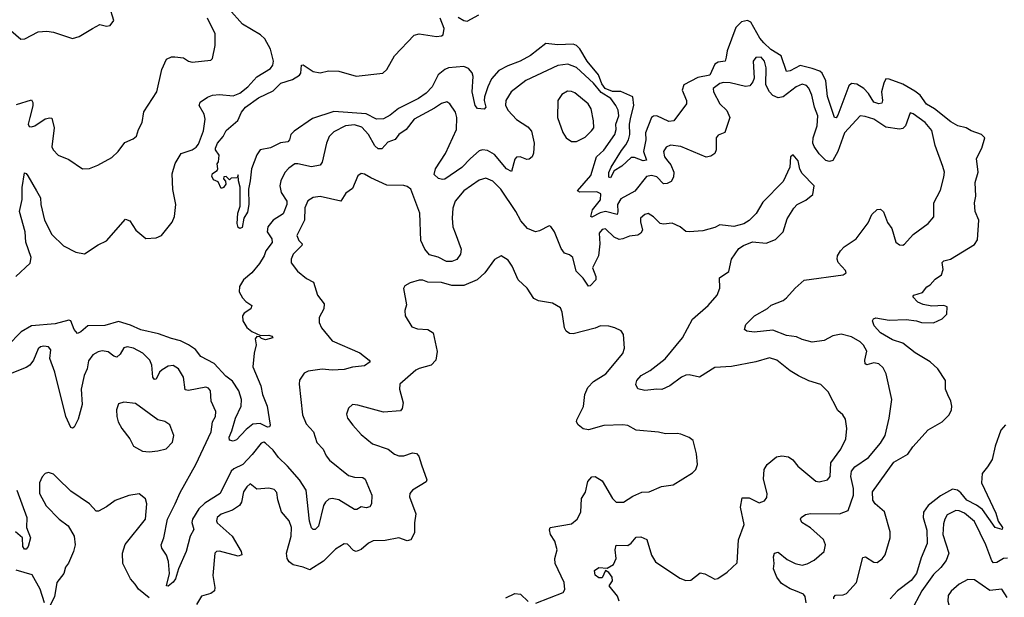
# Model space of a CAD drawing. Extents: x 2143765 to 2212931, y 878955 to 1017455.
# Tile 215 of 256: x 2170036 to 2175799, y 979908 to 983287. Entities that reach past the tile are written whole.
import ezdxf

# ---------------------------------------------------------------- set-up
doc = ezdxf.new("R2010")
doc.units = 0

msp = doc.modelspace()

# ---------------------------------------------------------------- linework, layer by layer
at = {"layer": '0CON20XD'}
for points in [[(2169865, 983300), (2169945, 983286), (2169958, 983275), (2169985, 983223.3), (2170042.7, 983172.7), (2170065.6, 983174.4), (2170144.3, 983215.7), (2170195, 983220), (2170234.1, 983214.1), (2170346.4, 983176.4), (2170385, 983188), (2170462.5, 983235), (2170505, 983258.8), (2170545, 983250), (2170565, 983252.5), (2170587, 983283), (2170562, 983365)], [(2170014.3, 981785), (2170097.4, 981862.6), (2170103.9, 981895), (2170072.1, 981985), (2170068.4, 982045), (2170036.2, 982165), (2170051.2, 982235), (2170050, 982305), (2170065, 982390), (2170075, 982387.5), (2170085, 982373.3), (2170135.7, 982285.7), (2170158.5, 982245), (2170160.4, 982205), (2170182.3, 982115), (2170225, 982029.2), (2170292.9, 981962.9), (2170365, 981926.5), (2170415, 981916.9), (2170495, 981970), (2170545, 981992.7), (2170655, 982120.8), (2170680.9, 982110.9), (2170716.3, 982056.3), (2170775, 982006), (2170835, 982010), (2170865.8, 982024.2), (2170928, 982102), (2170941.9, 982135), (2170950, 982205), (2170933.5, 982293.5), (2170929.3, 982385), (2170946.4, 982445), (2170980.8, 982505), (2171045, 982524.7), (2171069.1, 982540.9), (2171082.2, 982557.8), (2171112.8, 982637.2), (2171121.2, 982705), (2171115.3, 982735), (2171086.2, 982785), (2171091.9, 982805), (2171135, 982834.6), (2171164.7, 982845.3), (2171205, 982849.3), (2171285, 982842), (2171325, 982856.2), (2171372.2, 982895), (2171425, 982953.6), (2171505, 983001.1), (2171518.8, 983021.2), (2171522.4, 983045), (2171504.8, 983114.8), (2171470.6, 983175), (2171445, 983198.7), (2171340.2, 983260.2), (2171259.8, 983349.8)], [(2172602.5, 983302.5), (2172635, 983281.6), (2172655, 983278.2), (2172723.1, 983315)], [(2170095.6, 982715.6), (2170086.2, 982675), (2170092.5, 982662.5), (2170105, 982660), (2170125, 982665.7), (2170185, 982706.9), (2170213.3, 982713.3), (2170225, 982710), (2170238.6, 982655), (2170223.9, 982543.9), (2170232.5, 982525), (2170262.5, 982495), (2170325, 982468.8), (2170405, 982413.8), (2170445, 982416.7), (2170493.9, 982436.1), (2170575, 982481.2), (2170613.3, 982515), (2170652.3, 982567.7), (2170700.7, 982589.3), (2170720, 982605), (2170732.5, 982645), (2170753.8, 982685), (2170762.3, 982747.7), (2170840, 982865), (2170868.6, 982995), (2170895, 983056.7), (2170925, 983069.2), (2170945, 983069.2), (2170995, 983063.8), (2171025, 983044.2), (2171045, 983039.2), (2171155, 983050), (2171165, 983060), (2171180, 983135), (2171180, 983205), (2171135.7, 983295)], [(2171384.4, 982344.4), (2171375.6, 982295), (2171378.2, 982205), (2171369.8, 982160.2), (2171348.1, 982125), (2171338.8, 982071.2), (2171325, 982065.7), (2171315, 982071.2), (2171310, 982095), (2171312.5, 982155), (2171326.8, 982195), (2171326.3, 982306.3), (2171316.2, 982345), (2171315, 982380), (2171308.3, 982361.7), (2171275, 982360), (2171265, 982350), (2171245, 982370), (2171231.7, 982368.3), (2171230, 982355), (2171241.7, 982341.7), (2171242.5, 982325), (2171230, 982305), (2171215, 982300), (2171198.3, 982338.3), (2171170.7, 982350.7), (2171160.7, 982370.7), (2171165, 982387.5), (2171192.5, 982405), (2171196.4, 982413.6), (2171193, 982443), (2171200, 982455), (2171204, 982495), (2171183.3, 982525), (2171182.5, 982535), (2171194.6, 982565), (2171226.8, 982603.2), (2171245, 982638), (2171313.5, 982696.5), (2171334.7, 982745), (2171358.4, 982775), (2171435, 982829.6), (2171520.1, 982869.9), (2171564.6, 982915), (2171632.9, 982937.1), (2171675, 982962.5), (2171682.5, 982975), (2171685, 983020), (2171695, 983023.3), (2171754.6, 982984.6), (2171794.5, 982975.5), (2171843.2, 982986.8), (2171905, 982985.6), (2172005, 982956.2), (2172162.5, 982975), (2172186, 982995), (2172230, 983075), (2172345, 983196), (2172375, 983204.3), (2172475, 983187.7), (2172505, 983191.8), (2172515, 983199.2), (2172520.4, 983235), (2172497.3, 983295)], [(2174801.8, 979898.2), (2174801.1, 979908.9), (2174810.9, 979919.1), (2174855, 979921.1), (2174875, 979930.6), (2174933.7, 979995), (2174970, 980140), (2174986.2, 980143.8), (2175035, 980113.3), (2175055, 980110.9), (2175085, 980133.2), (2175101.2, 980155), (2175130.9, 980255), (2175130.3, 980290.3), (2175097.5, 980407.5), (2175042.7, 980455), (2175028.8, 980475), (2175026.7, 980525), (2175151.9, 980698.1), (2175234, 980745), (2175262.6, 980787.4), (2175353, 980887), (2175434.4, 980935), (2175475.4, 980975), (2175490, 981005), (2175491.5, 981025), (2175485.3, 981055), (2175467.5, 981092.5), (2175455.2, 981125), (2175455.3, 981175.3), (2175410.8, 981245), (2175365.7, 981285), (2175277.4, 981337.4), (2175205, 981394.7), (2175144.7, 981414.7), (2175074.3, 981455), (2175037.5, 981495), (2175027.5, 981525), (2175033.6, 981536.4), (2175047.5, 981542.5), (2175125, 981528.9), (2175225, 981532.2), (2175285, 981525.4), (2175315, 981515.5), (2175385, 981514.2), (2175435, 981536.2), (2175463.3, 981565), (2175465, 981606.7), (2175445.7, 981615.7), (2175375, 981610.6), (2175325, 981620.4), (2175292.5, 981635), (2175264, 981665), (2175270, 981675), (2175320, 981690), (2175345, 981724.3), (2175365.7, 981735), (2175395, 981768.6), (2175430.8, 981795), (2175440.6, 981825), (2175435, 981866.2), (2175445, 981876.7), (2175483.8, 981885), (2175625, 981972.2), (2175641.7, 981998.3), (2175648.9, 982115), (2175628.5, 982165), (2175623.8, 982215), (2175632.1, 982255), (2175627.9, 982335), (2175645.6, 982395), (2175636.2, 982475), (2175668.2, 982535), (2175684, 982595), (2175665.4, 982615.4), (2175605, 982637.5), (2175575.2, 982655.2), (2175526.1, 982666.1), (2175485, 982689.2), (2175390, 982765), (2175342.6, 982792.6), (2175307.3, 982845), (2175275, 982869.3), (2175205, 982910.2), (2175125, 982939.8), (2175105, 982940), (2175093.6, 982916.4), (2175080.6, 982865), (2175085.3, 982814.7), (2175081.3, 982798.7), (2175064.6, 982795.4), (2175035, 982804.7), (2175004.7, 982855), (2174977.7, 982885), (2174935, 982908.8), (2174905, 982914.6), (2174889.9, 982900.1), (2174825, 982728.8), (2174815, 982712.9), (2174805, 982713.8), (2174765, 982838), (2174755, 982930), (2174732.3, 982975), (2174720.2, 982985), (2174675, 983001.5), (2174605, 983018.8), (2174545, 982987.1), (2174525, 982983.6), (2174492.9, 983075), (2174432.7, 983112.7), (2174391.5, 983151.5), (2174368.6, 983178.6), (2174315, 983272.5), (2174295, 983283.2), (2174261.4, 983275), (2174228.3, 983241.7), (2174177.5, 983105), (2174171.7, 983068.3), (2174166, 983044), (2174125, 983037.8), (2174105, 983026), (2174075, 982962.3), (2174005, 982949.3), (2173923.6, 982905), (2173913.8, 982873.8), (2173938.5, 982815), (2173938.6, 982795), (2173864.6, 982695.4), (2173835, 982691.1), (2173765, 982723.8), (2173745, 982722.1), (2173735, 982714.4), (2173699.4, 982625), (2173700.3, 982585), (2173688.1, 982515), (2173704.4, 982465), (2173685, 982461.7), (2173635, 982480.4), (2173615, 982479.8), (2173561, 982429), (2173516.6, 982403.4), (2173495, 982362.5), (2173484.4, 982365), (2173485, 982392.5), (2173498.2, 982425), (2173557.8, 982522.2), (2173584.8, 982555.2), (2173598.9, 982585), (2173606.7, 982615), (2173605.9, 982675), (2173613.5, 982716.5), (2173630.4, 982785), (2173625.4, 982835.4), (2173555, 982867.8), (2173505, 982866.9), (2173462.2, 982885), (2173442.5, 982912.5), (2173424.9, 982965), (2173356.8, 983045), (2173315, 983116.2), (2173295, 983135.4), (2173275, 983144), (2173185, 983140.7), (2173115, 983148.2), (2173025, 983077.5), (2172966.1, 983043.9), (2172892.6, 983017.4), (2172839.7, 982990.3), (2172798.2, 982941.8), (2172775.9, 982895), (2172756.5, 982835), (2172754.2, 982814.2), (2172765.4, 982775.4), (2172755, 982763.3), (2172716.4, 982766.4), (2172702.5, 982785), (2172685.3, 982865.3), (2172691.2, 982955), (2172684, 982976), (2172662.2, 983002.2), (2172635, 983013.1), (2172545.2, 983004.8), (2172523.9, 982996.1), (2172485.9, 982965), (2172450.7, 982895), (2172415, 982856.3), (2172370.6, 982825), (2172253.1, 982766.9), (2172205, 982727.5), (2172165, 982707.5), (2172125, 982705.4), (2172065, 982735.2), (2171875, 982749.3), (2171750.3, 982709.7), (2171642, 982635), (2171622.5, 982615), (2171615.5, 982585), (2171605, 982572.5), (2171563, 982567), (2171503.4, 982536.6), (2171444.4, 982525.6), (2171423.7, 982496.3), (2171393.3, 982415), (2171384.4, 982344.4)], [(2174576, 979945), (2174545, 979956.1), (2174495, 979989.2), (2174467.7, 980025), (2174447.5, 980075), (2174452.1, 980105), (2174447.9, 980145), (2174453.9, 980166.1), (2174475, 980171.9), (2174529, 980129), (2174575.8, 980105), (2174615, 980096), (2174645, 980103.3), (2174686, 980125), (2174743.8, 980175), (2174752.5, 980215), (2174740.8, 980245), (2174665, 980313.5), (2174614.2, 980345), (2174605.8, 980365), (2174610, 980375), (2174635, 980392.5), (2174665, 980397.5), (2174834.7, 980395.3), (2174885.4, 980414.6), (2174916.8, 980505), (2174915.7, 980545), (2174900.5, 980615), (2174904, 980645), (2174925, 980671.2), (2175003.6, 980726.4), (2175075, 980808.6), (2175101.8, 980855), (2175125.6, 980955), (2175140.8, 981065), (2175106.9, 981215), (2175090.7, 981250.7), (2175065, 981273.1), (2175035, 981278.5), (2174995, 981266.9), (2174985, 981274.4), (2174982.7, 981295), (2174995, 981346.7), (2174975, 981381.9), (2174955, 981401.5), (2174905, 981431.9), (2174845, 981446.7), (2174795, 981437.3), (2174745, 981409.1), (2174675, 981400), (2174615, 981416.4), (2174582.1, 981432.1), (2174525, 981439.4), (2174445, 981470.2), (2174335, 981458.5), (2174292.5, 981465), (2174278, 981475), (2174285.9, 981504.1), (2174336, 981555), (2174412.3, 981597.7), (2174435, 981617.1), (2174505, 981643.1), (2174525, 981660), (2174574.6, 981715.4), (2174627.5, 981762.5), (2174855.6, 981794.4), (2174872.5, 981805), (2174868.8, 981818.8), (2174827.3, 981867.3), (2174820, 981885), (2174822.5, 981905), (2174840, 981935), (2174862.4, 981957.6), (2174932, 982005), (2175001.7, 982098.3), (2175023.7, 982146.3), (2175055, 982176.2), (2175075, 982178.8), (2175091.9, 982161.9), (2175115, 982101.2), (2175140, 982065), (2175165, 981986.2), (2175185, 981970), (2175205, 981968), (2175215, 981973.8), (2175265, 982030.8), (2175354, 982095), (2175385.6, 982134.4), (2175385.6, 982215), (2175425, 982290), (2175445.8, 982365.8), (2175448.1, 982395), (2175438.3, 982428.3), (2175395, 982550), (2175375, 982638.1), (2175336.7, 982685), (2175265, 982736), (2175247.5, 982742.5), (2175220.6, 982665), (2175205, 982650.6), (2175185, 982645.5), (2175105, 982658.6), (2175035, 982705.2), (2174985, 982721.5), (2174955, 982723.5), (2174864.1, 982625), (2174824.4, 982515.6), (2174795, 982462.9), (2174775, 982457.3), (2174755, 982462.5), (2174715, 982501.2), (2174685.3, 982545), (2174678.6, 982565), (2174679.5, 982595), (2174703.9, 982665), (2174707, 982725), (2174688.8, 982775), (2174673.4, 982845), (2174655.8, 982885.8), (2174642, 982902), (2174615, 982909.1), (2174580.8, 982895), (2174504.2, 982835.8), (2174475, 982830.6), (2174445, 982842.5), (2174424.4, 982864.4), (2174404, 982905), (2174404.5, 983005), (2174395.5, 983045), (2174375, 983066.9), (2174344.5, 983065.5), (2174330, 983045), (2174334.4, 982945), (2174327, 982923), (2174309.1, 982900.9), (2174285, 982895.5), (2174195, 982918.5), (2174155, 982919.6), (2174135, 982914.5), (2174095.8, 982885), (2174096.9, 982865), (2174134.7, 982795), (2174174.5, 982755), (2174193.5, 982715), (2174163.5, 982626.5), (2174125, 982610.8), (2174113.3, 982596.7), (2174111.9, 982525), (2174105, 982503.8), (2174081.7, 982488.3), (2174055, 982482.2), (2173905, 982545.8), (2173845, 982552.1), (2173819.8, 982540.2), (2173803.5, 982515), (2173810, 982485), (2173829.6, 982459.6), (2173848.1, 982438.1), (2173864.7, 982395), (2173863.1, 982365), (2173849.6, 982340.4), (2173825, 982328.9), (2173805, 982327.3), (2173765, 982368.1), (2173735, 982375.2), (2173705, 982370.4), (2173636.5, 982283.5), (2173555, 982239.1), (2173534.4, 982205), (2173537.9, 982162.1), (2173533.5, 982146.5), (2173465, 982164.2), (2173433.5, 982156.5), (2173385, 982131.9), (2173378.8, 982135), (2173389.2, 982175), (2173436.1, 982233.9), (2173438.3, 982268.3), (2173415, 982280.5), (2173315, 982277.9), (2173301.9, 982285), (2173379.4, 982375), (2173413.2, 982485), (2173455.5, 982524.5), (2173520, 982615), (2173527.8, 982645), (2173526.2, 982675), (2173543.6, 982725), (2173538.3, 982758.3), (2173525.2, 982785.2), (2173496.8, 982825), (2173440.4, 982860.4), (2173395, 982915.3), (2173295, 983007.8), (2173245, 983026), (2173185, 983018.9), (2172998.2, 982931.8), (2172912.5, 982865), (2172881.5, 982815), (2172880, 982785), (2172895.5, 982755), (2172945, 982703.5), (2173010.4, 982660.4), (2173031.2, 982635), (2173046.5, 982565), (2173043.6, 982506.4), (2173035, 982484), (2173019.1, 982470.9), (2173005, 982468.6), (2172965, 982484.3), (2172945, 982482.5), (2172935, 982470), (2172915, 982398.8), (2172885, 982414.5), (2172815, 982498.2), (2172775, 982521.8), (2172745, 982526.1), (2172725, 982519.6), (2172675, 982475.4), (2172625, 982422.9), (2172525, 982354.4), (2172511.7, 982351.7), (2172488.3, 982358.3), (2172461.4, 982381.4), (2172469.1, 982415), (2172529, 982505), (2172592.7, 982645), (2172594.2, 982715), (2172586.3, 982746.3), (2172554.5, 982794.5), (2172535.7, 982805.7), (2172505, 982797.5), (2172465, 982768.5), (2172345, 982704.5), (2172299.1, 982645), (2172254.6, 982615), (2172233.8, 982586.2), (2172190.2, 982569.8), (2172155, 982530.6), (2172135, 982532.1), (2172115, 982549.1), (2172078.6, 982615), (2172038.2, 982658.2), (2171995, 982672), (2171942.5, 982665), (2171875, 982630.4), (2171847.3, 982602.7), (2171831.2, 982565), (2171806.9, 982453.1), (2171795, 982435.7), (2171745, 982426.7), (2171665, 982444.4), (2171647, 982443), (2171611.2, 982418.8), (2171587.9, 982392.1), (2171564.5, 982345), (2171559.2, 982315), (2171566.9, 982275), (2171600.8, 982225), (2171600.4, 982205), (2171578.1, 982151.9), (2171520, 982115), (2171489.5, 982075), (2171485.3, 982045), (2171511.6, 982005), (2171515, 981982.5), (2171477.3, 981935), (2171466.9, 981905), (2171439.2, 981860.8), (2171395, 981806.5), (2171345.6, 981765), (2171323.8, 981725), (2171320, 981695), (2171340.5, 981660.5), (2171359.1, 981639.1), (2171394.2, 981615), (2171388.6, 981595), (2171350.5, 981569.5), (2171340, 981555), (2171343.1, 981525), (2171365, 981486), (2171395, 981462.9), (2171445, 981440), (2171495, 981441.2), (2171512.5, 981435), (2171517.5, 981425), (2171475, 981413.8), (2171451.7, 981421.7), (2171441.7, 981431.7), (2171425, 981432.5), (2171415, 981420), (2171421.4, 981385), (2171407.8, 981335), (2171401.1, 981255), (2171447.5, 981145), (2171458.2, 981095), (2171485.6, 981025), (2171503.1, 980915), (2171498.8, 980905), (2171486.6, 980903.4), (2171443.8, 980923.8), (2171400.4, 980919.6), (2171361.4, 980888.6), (2171305, 980828.8), (2171285, 980820.8), (2171265, 980826.2), (2171261.5, 980845), (2171278.7, 980881.3), (2171299.6, 980955), (2171332.2, 981025), (2171335.3, 981065), (2171319.7, 981115), (2171281.1, 981171.1), (2171242.2, 981202.2), (2171175, 981275.3), (2171096.2, 981316.2), (2171065, 981357.3), (2171024.4, 981385), (2170977.8, 981407.8), (2170925, 981422.4), (2170849.3, 981449.3), (2170745, 981472.5), (2170685, 981499.1), (2170615, 981520.8), (2170535, 981497.5), (2170435, 981495.4), (2170395, 981460), (2170375, 981450.8), (2170355, 981474), (2170335.5, 981525), (2170325, 981529.1), (2170243.2, 981506.8), (2170105, 981495.7), (2170045, 981460), (2169965, 981379.6)], [(2173295, 982574.2), (2173345, 982600), (2173383.4, 982636.6), (2173395.8, 982655), (2173394.5, 982695), (2173380.9, 982765), (2173364.4, 982795), (2173285, 982858.2), (2173265, 982867.5), (2173242, 982868), (2173210.2, 982849.8), (2173185.7, 982815), (2173183.6, 982715), (2173215, 982626.2), (2173235, 982595.8), (2173265, 982574.2), (2173295, 982574.2)], [(2170018.3, 982791.7), (2170105, 982817.5), (2170113, 982803), (2170113.3, 982783.3), (2170095.6, 982715.6)], [(2173545.5, 979885), (2173534.6, 979915), (2173487.3, 979975), (2173505.4, 980004.6), (2173503.5, 980025), (2173485, 980052.5), (2173465, 980063.8), (2173445, 980021.2), (2173425, 980020.6), (2173405, 980036.2), (2173400.8, 980065), (2173425, 980081.9), (2173475, 980078), (2173510.9, 980099.1), (2173527.5, 980135), (2173522.2, 980185), (2173526.7, 980213.3), (2173595, 980211.4), (2173615, 980224), (2173645, 980258.6), (2173671.1, 980261.1), (2173707.5, 980245), (2173735, 980154), (2173758.5, 980115), (2173899.7, 980019.7), (2173935, 980005.7), (2173965, 980007.5), (2174018.9, 980051.1), (2174045.3, 980045.3), (2174105, 980014.2), (2174123, 980017), (2174176.7, 980055), (2174235, 980110), (2174244.2, 980244.2), (2174276.2, 980333.8), (2174254.7, 980435), (2174265, 980490), (2174305, 980490), (2174365, 980460), (2174395, 980471.2), (2174408.3, 980491.7), (2174411.9, 980515), (2174389.4, 980599.4), (2174393.8, 980655), (2174410.9, 980685), (2174465, 980728.5), (2174496.1, 980736.1), (2174535, 980730), (2174561.7, 980711.7), (2174591.2, 980675), (2174695, 980587.5), (2174715, 980582.5), (2174764.4, 980595.6), (2174778.9, 980615), (2174784.5, 980695), (2174842.9, 980775), (2174870.6, 980835), (2174876.9, 980895), (2174869.1, 980949.1), (2174854.2, 980974.2), (2174825, 981000), (2174768.7, 981108.7), (2174725, 981152), (2174655, 981174.3), (2174595, 981203.1), (2174545, 981233.1), (2174468, 981295), (2174425, 981308.5), (2174345.3, 981284.7), (2174201.9, 981258.1), (2174105, 981251.2), (2174015, 981195.6), (2173955, 981208.2), (2173935, 981206.9), (2173910, 981195), (2173840.8, 981145), (2173795, 981122.5), (2173765, 981126.2), (2173695, 981117.5), (2173655, 981126.7), (2173642.3, 981152.3), (2173649.2, 981175), (2173674.4, 981205), (2173726.3, 981233.7), (2173815, 981302.5), (2173914.6, 981425.4), (2173974.4, 981535), (2174066, 981615), (2174118, 981675), (2174133.6, 981716.4), (2174132.9, 981777.1), (2174186.1, 981813.9), (2174202.5, 981885), (2174245, 981947.5), (2174273.3, 981966.7), (2174325, 981987.5), (2174405, 981980), (2174459.1, 982000.9), (2174504, 982045), (2174528.8, 982121.2), (2174566.7, 982185), (2174587.5, 982205), (2174638.3, 982231.7), (2174677.5, 982265), (2174686.2, 982315), (2174616.4, 982386.4), (2174603, 982413), (2174591.7, 982461.7), (2174563.3, 982496.7), (2174547.5, 982485), (2174543.3, 982425), (2174505, 982340), (2174385, 982220), (2174346.4, 982153.6), (2174305, 982112.5), (2174275, 982092.5), (2174215, 982077.5), (2174135, 982086.7), (2174105, 982071.2), (2174035, 982052), (2173954.1, 982045.9), (2173935, 982048.6), (2173901.2, 982075), (2173855.7, 982095.7), (2173805, 982090), (2173785, 982094.2), (2173745, 982134), (2173715, 982154), (2173695, 982147.1), (2173670, 982125), (2173668.9, 982105), (2173680.5, 982055), (2173672.4, 982037.6), (2173655, 982026.4), (2173605, 982020.8), (2173565.9, 982004.1), (2173545, 982001.8), (2173515, 982015.4), (2173465, 982062.5), (2173445, 982059.5), (2173428.8, 982038.8), (2173431.8, 981975), (2173423.6, 981905), (2173389.2, 981835), (2173407.8, 981785), (2173408.1, 981765), (2173375, 981730), (2173365, 981728.6), (2173334, 981775), (2173294.1, 981815), (2173273.3, 981895), (2173255, 981911.4), (2173225, 981920.8), (2173205, 981947.5), (2173166.5, 982045), (2173145, 982076.7), (2173135, 982080), (2173078.7, 982051.3), (2173055, 982045.7), (2173008, 982065), (2172970.2, 982110.2), (2172941.1, 982165), (2172852.3, 982295), (2172805, 982342.5), (2172765, 982360.5), (2172725, 982347.5), (2172635, 982286.2), (2172584.8, 982225.2), (2172571.9, 982185), (2172568.1, 982125), (2172572.2, 982075), (2172585, 982040), (2172620.9, 981945), (2172615.6, 981915), (2172595.3, 981884.7), (2172565, 981872.5), (2172535, 981872.5), (2172485, 981898.2), (2172435, 981911.2), (2172406.9, 981945), (2172383.9, 981995), (2172378.8, 982155), (2172325, 982295.6), (2172305, 982311.5), (2172285, 982316.7), (2172185, 982319.5), (2172090.9, 982360.9), (2172055, 982383.3), (2172035, 982386.7), (2172015, 982372.5), (2171985, 982298.8), (2171945, 982272.5), (2171915.7, 982224.3), (2171795, 982252.9), (2171754.1, 982245.9), (2171723.1, 982226.9), (2171705, 982186.7), (2171702.5, 982115), (2171657.5, 982025), (2171670.4, 981995), (2171689.4, 981975), (2171688.6, 981965), (2171636.7, 981915), (2171625.8, 981885.8), (2171625.8, 981865), (2171661.4, 981815), (2171715, 981772.7), (2171755, 981750.8), (2171778.9, 981675), (2171819.2, 981625), (2171815.5, 981594.5), (2171790, 981545), (2171790, 981515), (2171803.1, 981485), (2171865, 981407.8), (2172027.6, 981337.6), (2172082.5, 981295), (2172086.7, 981285), (2172055, 981262), (2171985, 981253.6), (2171935, 981239.4), (2171865, 981236.4), (2171807.4, 981242.6), (2171725, 981230.5), (2171701.7, 981218.3), (2171675, 981177.5), (2171672.2, 981155), (2171692.3, 980975), (2171712.4, 980922.4)], [(2173056.4, 979873.6), (2173217.5, 979935), (2173226, 979954), (2173223.1, 979995), (2173170.6, 980105), (2173167.5, 980135), (2173182.9, 980185), (2173167.8, 980235), (2173142.7, 980275), (2173138.1, 980301.9), (2173142, 980315), (2173265, 980338.1), (2173300, 980365), (2173320, 980405), (2173324.4, 980485), (2173347.3, 980522.7), (2173360.8, 980585), (2173385, 980612), (2173405, 980613.8), (2173445, 980588.8), (2173505, 980486), (2173527.5, 980465), (2173570, 980465), (2173625, 980500), (2173677.7, 980522.3), (2173720, 980525), (2173793.6, 980556.4), (2173860, 980565), (2173974.1, 980635.9), (2173994.1, 980655.9), (2174003.8, 980685), (2173997.7, 980747.7), (2173978.8, 980825), (2173955, 980843.3), (2173905, 980861.2), (2173885, 980866), (2173816.1, 980863.9), (2173775, 980874), (2173645, 980886.2), (2173595, 980912.5), (2173567, 980917), (2173455, 980912.9), (2173365, 980887.1), (2173335, 980892.5), (2173305.6, 980915.6), (2173296, 980935), (2173297.5, 980945), (2173335.4, 981024.6), (2173343.1, 981095), (2173361.4, 981135), (2173395, 981169.4), (2173466.5, 981215), (2173566.2, 981333.8), (2173576.1, 981366.1), (2173570, 981445), (2173556.4, 981466.4), (2173520, 981485), (2173485, 981494), (2173435, 981495.8), (2173405, 981482.9), (2173275, 981449.4), (2173255, 981451.9), (2173235, 981464.3), (2173224.4, 981485), (2173210.8, 981575), (2173200.8, 981600.8), (2173155, 981627.5), (2173072.1, 981642.1), (2173045.5, 981655.5), (2173006.2, 981716.2), (2172954.2, 981765), (2172919.2, 981845), (2172895, 981880), (2172855, 981906.2), (2172815.8, 981884.2), (2172758, 981805), (2172714.5, 981765.5), (2172635, 981731.9), (2172565, 981731.9), (2172505, 981748.9), (2172425, 981752), (2172395, 981763.8), (2172375, 981763.8), (2172321.7, 981748.3), (2172290.7, 981729.3), (2172282.5, 981715), (2172299.3, 981619.3), (2172291.2, 981585), (2172292.5, 981555), (2172330.5, 981490.5), (2172365, 981478), (2172424.2, 981474.2), (2172456.2, 981455), (2172480.6, 981345), (2172471.9, 981295), (2172444.5, 981265.5), (2172375, 981246.7), (2172355, 981235.6), (2172262, 981155), (2172259.2, 981125), (2172281.1, 981045), (2172275, 981012.5), (2172265, 980998.8), (2172165, 980990.8), (2172015, 981032.5), (2171985, 981035.8), (2171960, 981015), (2171948.3, 980978.3), (2171955.9, 980955.9), (2171986.2, 980915), (2172035, 980860), (2172101.2, 980805), (2172193.9, 980773.9), (2172230, 980745), (2172255, 980734.5), (2172285, 980734.4), (2172335, 980752.2), (2172359.1, 980749.1), (2172373, 980733), (2172387.1, 980682.9), (2172420, 980595), (2172415, 980583.8), (2172335.8, 980535), (2172320, 980515), (2172318.1, 980495), (2172354.4, 980395), (2172346.8, 980343.2), (2172347.8, 980285), (2172325, 980243.8), (2172305, 980237.1), (2172255, 980255.6), (2172175, 980240.5), (2172105, 980238.5), (2172078.6, 980225), (2172035, 980186.7), (2172005, 980175.7), (2171990.7, 980180.7), (2171955, 980217.5), (2171935, 980220), (2171885, 980190), (2171815, 980119.1), (2171735, 980067.8), (2171695, 980084.1), (2171637.4, 980097.4), (2171614.4, 980114.4), (2171602, 980135), (2171598.1, 980165), (2171625.3, 980265), (2171627.1, 980315), (2171614.2, 980354.2), (2171567.9, 980407.9), (2171548.1, 980478.1), (2171540.9, 980520.9), (2171525, 980538), (2171495, 980545.8), (2171425, 980540.5), (2171385, 980570.8), (2171365, 980554), (2171345.6, 980525), (2171335.4, 980465), (2171322.2, 980445), (2171282.1, 980417.9), (2171215, 980393.6), (2171191.9, 980375), (2171188.1, 980355), (2171192.5, 980342.5), (2171280, 980265), (2171333.1, 980175), (2171337.1, 980155), (2171315, 980147.8), (2171205, 980177.7), (2171188.8, 980175), (2171178.1, 980165), (2171166.7, 980035), (2171179.2, 979965), (2171175.8, 979945), (2171155, 979930.6), (2171100, 979915), (2171071.4, 979865)], [(2171712.4, 980922.4), (2171755.3, 980875.3), (2171775, 980812.5), (2171813.4, 980773.4), (2171830, 980735), (2171850.3, 980710.3), (2171960.5, 980620.5), (2171995, 980610), (2172045, 980607.5), (2172059.1, 980599.1), (2172098.2, 980505), (2172095.5, 980454.5), (2172085, 980437.5), (2172065, 980431.9), (2172035, 980436), (2172008.7, 980421.3), (2171995, 980420.6), (2171905, 980477.3), (2171865, 980486.2), (2171845, 980481.9), (2171825.4, 980464.6), (2171815, 980443.8), (2171785, 980323.3), (2171765.7, 980304.3), (2171754.3, 980304.3), (2171745, 980313.3), (2171733.5, 980353.5), (2171713.1, 980535), (2171674.5, 980595), (2171604.7, 980675), (2171550.2, 980725), (2171519.1, 980769.1), (2171475, 980809.6), (2171465, 980814.5), (2171450, 980810), (2171397.2, 980742.8), (2171341.5, 980685), (2171290.5, 980659.5), (2171275, 980645.4), (2171210, 980515), (2171120.9, 980459.1), (2171084.2, 980425), (2171047.1, 980365), (2171044, 980345), (2171055.4, 980304.6), (2171034.5, 980265), (2171010.8, 980175), (2170965.4, 980074.6), (2170948.8, 980015), (2170935, 979995.5), (2170905, 979972.9), (2170894.7, 979975), (2170913, 980047), (2170907.5, 980117.5), (2170895, 980153.1), (2170868.5, 980195), (2170864.4, 980215), (2170879.5, 980255), (2170900.6, 980365), (2170945.6, 980454.4), (2170975, 980520), (2171067.7, 980685), (2171156.4, 980875), (2171164.6, 980935), (2171181.5, 980965), (2171184.3, 980994.3), (2171157.1, 981055), (2171152.9, 981115), (2171141.3, 981131.3), (2171125, 981137.1), (2171025, 981118.1), (2171005, 981121.2), (2170994.6, 981195), (2170965, 981244.3), (2170935, 981264.4), (2170905, 981259.5), (2170871.2, 981238.8), (2170855, 981224.4), (2170835.8, 981184.2), (2170825, 981182.1), (2170815.5, 981195), (2170810.7, 981265), (2170798.8, 981295), (2170756.8, 981336.8), (2170702.5, 981365), (2170665, 981373.9), (2170645, 981367.9), (2170625, 981330), (2170605, 981312.5), (2170587.4, 981317.4), (2170555, 981344.5), (2170519.3, 981349.3), (2170495, 981343.5), (2170465, 981325.6), (2170438.3, 981291.7), (2170431.1, 981245), (2170414.3, 981205.7), (2170395.4, 981125), (2170402.5, 981035), (2170379.3, 980950.7), (2170355, 980903.3), (2170345, 980896.7), (2170335, 980900), (2170305.6, 980965), (2170242.2, 981225), (2170212.3, 981305), (2170218.9, 981355), (2170205, 981372.9), (2170177.6, 981377.6), (2170157.4, 981372.6), (2170145, 981362), (2170118.1, 981295), (2170095, 981265.8), (2170075, 981252.5), (2169990.3, 981219.7)], [(2170795, 980758.8), (2170845, 980764.2), (2170894.1, 980775.9), (2170931.2, 980815), (2170938, 980855), (2170915.8, 980915.8), (2170885.8, 980935.8), (2170845, 980946.2), (2170715, 981041.4), (2170645, 981050), (2170615, 981038.8), (2170604, 981005), (2170604.2, 980965), (2170612.5, 980935), (2170633.8, 980895), (2170681.2, 980835), (2170702.5, 980792.5), (2170755, 980762.5), (2170795, 980758.8)], [(2175805, 980916), (2175778.8, 980885), (2175745, 980792), (2175727, 980713), (2175700.1, 980669.9), (2175668.9, 980631.1), (2175665, 980576.7), (2175749.4, 980399.4), (2175762.6, 980352.6), (2175788.1, 980315), (2175786, 980305), (2175745, 980315.7), (2175670.4, 980420.4), (2175637, 980447), (2175580, 980475), (2175545, 980518.4), (2175525, 980533.4), (2175495, 980540), (2175425, 980501.4), (2175353.4, 980445), (2175325.9, 980405), (2175324.7, 980375.3), (2175345, 980300), (2175347.7, 980222.3), (2175312.5, 980137.5), (2175285, 980046.9), (2175254, 980005), (2175174.6, 979945), (2175131.2, 979898.8)], [(2170795, 979905.3), (2170730.9, 979955), (2170712.9, 979985), (2170684.5, 980015), (2170639.3, 980105), (2170637.5, 980165), (2170654.4, 980215.6), (2170773.6, 980365), (2170780, 980455), (2170773.6, 980483.6), (2170735, 980512.5), (2170675, 980503.3), (2170595.8, 980474.2), (2170545, 980436.7), (2170497.7, 980412.3), (2170485, 980411.2), (2170445, 980453.8), (2170335, 980527.5), (2170257.5, 980605), (2170235, 980628.8), (2170205, 980638), (2170185, 980631.2), (2170167.9, 980612.1), (2170153, 980577), (2170152.9, 980515), (2170192.1, 980442.1), (2170267.9, 980365), (2170320.9, 980325), (2170354.5, 980265), (2170360.4, 980215), (2170351.5, 980175), (2170322.2, 980107.8), (2170305, 980083.3), (2170295, 980047.5), (2170253.3, 979995), (2170240.7, 979909.3), (2170215, 979861.2)], [(2170018.9, 980535), (2170078.2, 980375), (2170076.9, 980315), (2170099.7, 980255), (2170086.2, 980203.8), (2170075, 980188.2), (2170065, 980189.3), (2170054.5, 980204.5), (2170053.1, 980255), (2170011.5, 980291.5)], [(2175816.8, 980136.8), (2175795, 980135.3), (2175755, 980110.3), (2175735, 980110), (2175725, 980120), (2175691.2, 980215), (2175625, 980350.9), (2175565, 980400), (2175535, 980413.1), (2175515, 980414.5), (2175465, 980389.4), (2175450, 980365), (2175442.4, 980337.6), (2175438.5, 980275), (2175474.6, 980165), (2175458.1, 980121.9), (2175427.3, 980082.7), (2175385, 980041.5), (2175315.3, 979945), (2175252.2, 979825)], [(2170180.8, 979875), (2170156.4, 979955), (2170109.1, 980039.1), (2170015, 980066)], [(2175815, 979906), (2175785, 979956), (2175715, 979946.9), (2175625, 980010), (2175585, 980011.8), (2175534.4, 979985), (2175487.3, 979942.7), (2175471.2, 979918.8), (2175467.5, 979885), (2175475.6, 979855), (2175537.4, 979757.4), (2175572.5, 979715), (2175616.2, 979686.2), (2175637.5, 979655), (2175677.5, 979545), (2175725, 979460.6), (2175745, 979437.5), (2175785, 979407.8), (2175804.7, 979364.7)], [(2172882, 979905), (2172935, 979930), (2172966.6, 979926.6), (2173012.6, 979882.6)], [(2174639.2, 979875), (2174633, 979913), (2174623.8, 979925), (2174576, 979945)]]:
    msp.add_lwpolyline(points, dxfattribs=at)

doc.saveas('drawing.dxf')
